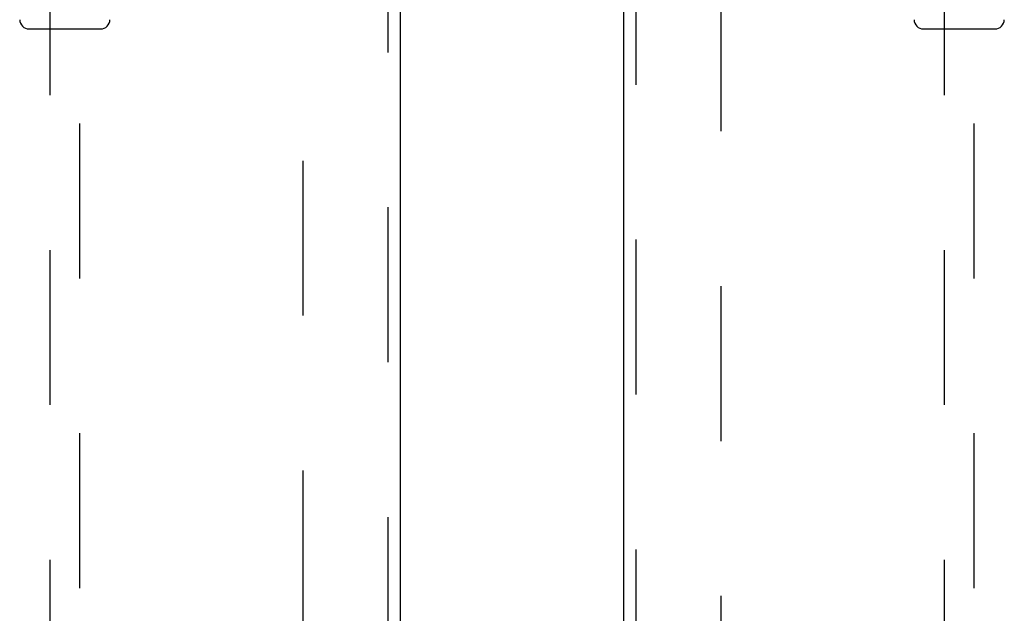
# Model space of a CAD drawing. Header units: inches. Extents: x 0 to 236, y 0 to 153.
# Tile 10 of 95: x 87.73 to 95.99, y 44.62 to 49.59. Entities that reach past the tile are written whole.
import ezdxf

# ---------------------------------------------------------------- set-up
doc = ezdxf.new("R2010")
doc.units = ezdxf.units.IN
doc.header["$LTSCALE"] = 12.986111
doc.header["$MEASUREMENT"] = 0
doc.linetypes.add('HIDDEN', pattern=[0.2, 0.1, -0.1])
for name, color, linetype in [('DEFAULT_2', 8, 'HIDDEN'), ('DOOR_2_ASSEMBLY', 7, 'CONTINUOUS'), ('DOOR_3_ASSEMBLY', 7, 'CONTINUOUS')]:
    doc.layers.add(name, color=color, linetype=linetype)

msp = doc.modelspace()

# ---------------------------------------------------------------- linework, layer by layer
at = {"layer": 'DEFAULT_2', "color": 8, "linetype": 'HIDDEN'}
for p, q in [((90.1133, 18.5415), (90.1133, 91.5115)), ((93.6133, 91.5115), (93.6133, 18.5415))]:
    msp.add_line(p, q, dxfattribs=at)
at = {"layer": 'DOOR_2_ASSEMBLY', "color": 3, "linetype": 'Continuous'}
msp.add_line((92.8008, 17.8805), (92.8008, 92.1725), dxfattribs=at)
at = {"layer": 'DOOR_2_ASSEMBLY', "color": 8, "linetype": 'HIDDEN'}
for p, q in [((92.9048, 17.8805), (92.9048, 92.1725)), ((95.4883, 52.8557), (95.4883, 18.854)), ((95.7383, 18.854), (95.7383, 52.8557))]:
    msp.add_line(p, q, dxfattribs=at)
at = {"layer": 'DOOR_2_ASSEMBLY', "color": 7, "linetype": 'Continuous'}
msp.add_line((95.3135, 49.5147), (95.9131, 49.5147), dxfattribs=at)
for centre, start, end in [((95.3135, 49.5934), 181, 270), ((95.9131, 49.5934), 270, 359)]:
    msp.add_arc(centre, 0.0787, start, end, dxfattribs=at)
at = {"layer": 'DOOR_3_ASSEMBLY', "color": 8, "linetype": 'HIDDEN'}
for p, q in [((90.8218, 92.1725), (90.8218, 17.8805)), ((87.9883, 52.8557), (87.9883, 18.854)), ((88.2383, 18.854), (88.2383, 52.8557))]:
    msp.add_line(p, q, dxfattribs=at)
at = {"layer": 'DOOR_3_ASSEMBLY', "color": 3, "linetype": 'Continuous'}
msp.add_line((90.9258, 92.1725), (90.9258, 17.8805), dxfattribs=at)
at = {"layer": 'DOOR_3_ASSEMBLY', "color": 7, "linetype": 'Continuous'}
msp.add_line((87.8135, 49.5147), (88.4131, 49.5147), dxfattribs=at)
for centre, start, end in [((87.8135, 49.5934), 181, 270), ((88.4131, 49.5934), 270, 359)]:
    msp.add_arc(centre, 0.0787, start, end, dxfattribs=at)

doc.saveas('drawing.dxf')
